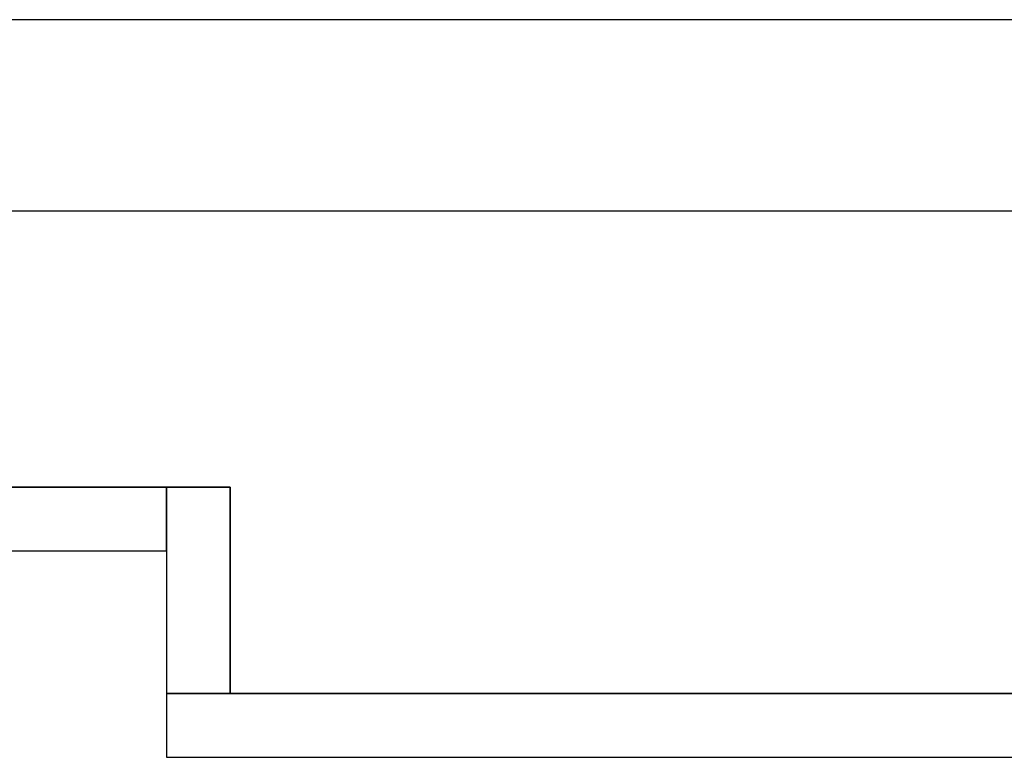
# Model space of a CAD drawing. Header units: metres. Extents: x 391.1 to 427.5, y 12.7 to 28.4.
# Tile 49 of 140: x 405.882 to 406.655, y 27.649 to 28.228. Entities that reach past the tile are written whole.
import ezdxf

# ---------------------------------------------------------------- set-up
doc = ezdxf.new("R2010")
doc.units = ezdxf.units.M
doc.layers.add('01_SUELOS', color=7, linetype='Continuous', lineweight=25, true_color=0x007f00)
doc.layers.add('A-WALL-____-MCUT', color=7, linetype='Continuous', lineweight=25)
doc.layers.add('A-WALL-____-OTLN', color=7, linetype='Continuous', lineweight=25)

# ---------------------------------------------------------------- blocks, each defined once
blk = doc.blocks.new('Family - Envans P1-154635-04_CLI_AIGUA_P1')
at = {"layer": 'A-WALL-____-MCUT', "color": 253, "true_color": 0xaaaaaa}
for p, q in [((0.35982, 0.05), (0, 0.05)), ((0, 0.05), (0, 0)), ((0.35982, 0), (0.35982, 0.05)), ((0, 0), (0.35982, 0))]:
    blk.add_line(p, q, dxfattribs=at)
at = {"layer": 'A-WALL-____-OTLN', "color": 253, "true_color": 0xaaaaaa}
for p, q in [((0.35982, 0.05), (0, 0.05)), ((0, 0.05), (0, 0)), ((0.35982, 0), (0.35982, 0.05)), ((0, 0), (0.35982, 0))]:
    blk.add_line(p, q, dxfattribs=at)
at = {"layer": 'A-WALL-____-OTLN', "color": 253, "lineweight": 18, "true_color": 0xaaaaaa}
blk.add_line((0, 0), (0.35982, 0), dxfattribs=at)
blk = doc.blocks.new('Family - Envans P1-154711-04_CLI_AIGUA_P1')
at = {"layer": 'A-WALL-____-MCUT', "color": 253, "true_color": 0xaaaaaa}
for p, q in [((2.89035, 0.05), (0, 0.05)), ((0, 0.05), (0, 0)), ((0, 0), (2.89035, 0))]:
    blk.add_line(p, q, dxfattribs=at)
at = {"layer": 'A-WALL-____-OTLN', "color": 253, "true_color": 0xaaaaaa}
for p, q in [((2.89035, 0.05), (0, 0.05)), ((0, 0.05), (0, 0)), ((0, 0), (2.89035, 0))]:
    blk.add_line(p, q, dxfattribs=at)
at = {"layer": 'A-WALL-____-OTLN', "color": 253, "lineweight": 18, "true_color": 0xaaaaaa}
blk.add_line((0, 0), (2.89035, 0), dxfattribs=at)
blk = doc.blocks.new('Family - LONDR55-XX_ZZ-ARQ-CAA-M3D-Londres55-154745-04_CLI_AIGUA_P1')
at = {"layer": '01_SUELOS', "color": 9, "true_color": 0xaad4aa}
for p, q in [((1.6105, 1.93203), (1.25068, 1.93203)), ((1.25068, 1.93203), (1.6105, 1.93203)), ((1.6105, 1.77), (1.6105, 1.93203)), ((1.6105, 1.93203), (1.6105, 1.77)), ((4.45086, 1.77), (1.6105, 1.77)), ((1.6105, 1.77), (4.45086, 1.77))]:
    blk.add_line(p, q, dxfattribs=at)
blk = doc.blocks.new('Family - Envans P1-154761-04_CLI_AIGUA_P1')
at = {"layer": 'A-WALL-____-MCUT', "color": 253, "true_color": 0xaaaaaa}
for p, q in [((0.16203, 0.05), (0, 0.05)), ((0, 0.05), (0, 0)), ((0.16203, 0), (0.16203, 0.05)), ((0, 0), (0.16203, 0))]:
    blk.add_line(p, q, dxfattribs=at)
at = {"layer": 'A-WALL-____-OTLN', "color": 253, "true_color": 0xaaaaaa}
for p, q in [((0.16203, 0.05), (0, 0.05)), ((0, 0.05), (0, 0)), ((0.16203, 0), (0.16203, 0.05)), ((0, 0), (0.16203, 0))]:
    blk.add_line(p, q, dxfattribs=at)
at = {"layer": 'A-WALL-____-OTLN', "color": 253, "lineweight": 18, "true_color": 0xaaaaaa}
blk.add_line((0, 0), (0.16203, 0), dxfattribs=at)
blk = doc.blocks.new('Family - Envans P1-154895-04_CLI_AIGUA_P1')
at = {"layer": 'A-WALL-____-MCUT', "color": 253, "true_color": 0xaaaaaa}
for p, q in [((25.58571, 0.15), (0.03108, 0.15)), ((0, 0), (25.55599, 0))]:
    blk.add_line(p, q, dxfattribs=at)
at = {"layer": 'A-WALL-____-OTLN', "color": 253, "true_color": 0xaaaaaa}
for p, q in [((25.58571, 0.15), (0.03108, 0.15)), ((0, 0), (25.55599, 0))]:
    blk.add_line(p, q, dxfattribs=at)
at = {"layer": 'A-WALL-____-OTLN', "color": 253, "lineweight": 18, "true_color": 0xaaaaaa}
blk.add_line((0, 0), (25.55599, 0), dxfattribs=at)
blk = doc.blocks.new('LONDR55-XX_ZZ-ARQ-CAA-M3D-Londres55_ifc-1-04_CLI_AIGUA_P1')
at = {"layer": '01_SUELOS', "color": 253, "lineweight": 18, "true_color": 0xaaaaaa}
blk.add_blockref('Family - LONDR55-XX_ZZ-ARQ-CAA-M3D-Londres55-154745-04_CLI_AIGUA_P1', (404.43662, 25.92946), dxfattribs=at)
at = {"layer": 'A-WALL-____-OTLN', "color": 253, "lineweight": 18, "true_color": 0xaaaaaa}
for name, p, rotation in [('Family - Envans P1-154895-04_CLI_AIGUA_P1', (426.84641, 28.22825), 180), ('Family - Envans P1-154761-04_CLI_AIGUA_P1', (405.99712, 27.86149), 270)]:
    blk.add_blockref(name, p, dxfattribs=dict(at, rotation=rotation))
for name, p in [('Family - Envans P1-154635-04_CLI_AIGUA_P1', (405.6373, 27.81149)), ('Family - Envans P1-154711-04_CLI_AIGUA_P1', (405.99712, 27.64946))]:
    blk.add_blockref(name, p, dxfattribs=at)

msp = doc.modelspace()

# ---------------------------------------------------------------- block references
at = {"lineweight": 5}
msp.add_blockref('LONDR55-XX_ZZ-ARQ-CAA-M3D-Londres55_ifc-1-04_CLI_AIGUA_P1', (0, 0), dxfattribs=at)

doc.saveas('drawing.dxf')
